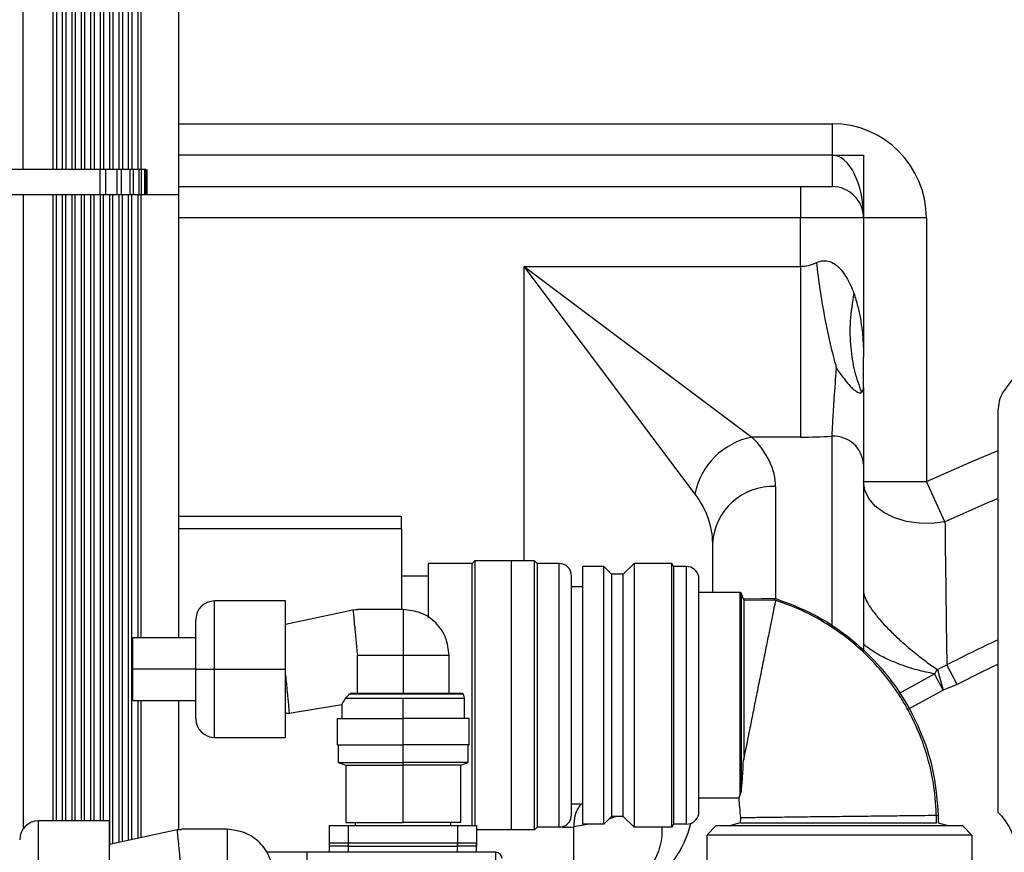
# Model space of a CAD drawing. Header units: millimetres. Extents: x -1 to 10933, y 0 to 7722.
# Tile 67 of 122: x 3714 to 3870, y 6440 to 6573. Entities that reach past the tile are written whole.
import ezdxf

# ---------------------------------------------------------------- set-up
doc = ezdxf.new("R2010")
doc.units = ezdxf.units.MM
doc.header["$LTSCALE"] = 13
doc.header["$PDSIZE"] = -1
doc.dimstyles.new('efort-st-1', dxfattribs={"dimtxt": 100, "dimasz": 100, "dimexe": 1.25, "dimexo": 0.625, "dimtad": 1, "dimdec": 0, "dimdsep": 46, "dimtxsty": 'Standard', "dimcen": 2.5, "dimclrd": 3, "dimclre": 3, "dimadec": 0, "dimazin": 0, "dimtfac": 1, "dimtmove": 0, "dimatfit": 3, "dimfxl": 1, "dimarcsym": 0})

# ---------------------------------------------------------------- blocks, each defined once
blk = doc.blocks.new('*D156')
at = {"color": 3, "lineweight": -2}
for p, q in [((353.46, 7293.88), (782.52, 7174.38)), ((3953.81, 6291.1), (878.85, 7147.54))]:
    blk.add_line(p, q, dxfattribs=at)
at = {"color": 3}
blk.add_solid([(778.05, 7158.32), (786.99, 7190.43), (878.85, 7147.54)], dxfattribs=at)
at = {"layer": 'Defpoints', "color": 0}
for p in [(878.85, 7147.54), (3953.81, 6291.1)]:
    blk.add_point(p, dxfattribs=at)
at = {"color": 0, "insert": (533.41, 7296.31), "char_height": 100, "attachment_point": 5, "rotation": 344.4363}
blk.add_mtext('R3192', dxfattribs=at)

msp = doc.modelspace()

# ---------------------------------------------------------------- linework, layer by layer
at = {"color": 7, "linetype": 'Continuous', "lineweight": 25}
for p, q in [((3738.81, 6704.8), (3738.81, 6544.8)), ((3732.88, 6548.8), (3732.88, 6589.59)), ((3714.1, 6548.8), (3714.1, 6588.16)), ((3718.88, 6548.8), (3718.88, 6588.74)), ((3719.38, 6588.74), (3719.38, 6548.8)), ((3720.38, 6548.8), (3720.38, 6588.74)), ((3720.88, 6588.74), (3720.88, 6548.8)), ((3721.88, 6548.8), (3721.88, 6588.74)), ((3722.38, 6588.54), (3722.38, 6548.8)), ((3723.38, 6548.8), (3723.38, 6588.16)), ((3723.88, 6588.02), (3723.88, 6548.8)), ((3729.38, 6548.8), (3729.38, 6587.99)), ((3729.88, 6588.13), (3729.88, 6548.8)), ((3730.88, 6548.8), (3730.88, 6588.49)), ((3731.38, 6588.71), (3731.38, 6548.8)), ((3732.38, 6548.8), (3732.38, 6589.26)), ((3724.88, 6548.8), (3724.88, 6587.8)), ((3725.38, 6587.73), (3725.38, 6548.8)), ((3726.38, 6548.8), (3726.38, 6587.65)), ((3726.88, 6587.65), (3726.88, 6548.8)), ((3727.88, 6548.8), (3727.88, 6587.71)), ((3728.38, 6587.78), (3728.38, 6548.8)), ((3842.81, 6551.1), (3738.81, 6551.1)), ((3842.81, 6551.1), (3842.81, 6546.1)), ((3842.81, 6551.1), (3847.81, 6551.1)), ((3847.81, 6551.1), (3847.81, 6541.1)), ((3726.34, 6548.8), (3684.38, 6548.8)), ((3726.34, 6544.8), (3726.34, 6548.8)), ((3727.21, 6548.8), (3726.34, 6548.8)), ((3727.21, 6548.8), (3727.21, 6544.8)), ((3729.04, 6548.8), (3727.21, 6548.8)), ((3729.04, 6544.8), (3729.04, 6548.8)), ((3729.71, 6548.8), (3729.04, 6548.8)), ((3729.71, 6548.8), (3729.71, 6544.8)), ((3731.1, 6548.8), (3729.71, 6548.8)), ((3731.1, 6544.8), (3731.1, 6548.8)), ((3731.59, 6548.8), (3731.1, 6548.8)), ((3731.59, 6548.8), (3731.59, 6544.8)), ((3732.56, 6548.8), (3731.59, 6548.8)), ((3732.56, 6544.8), (3732.56, 6548.8)), ((3732.88, 6548.8), (3732.56, 6548.8)), ((3732.88, 6548.8), (3732.88, 6544.8)), ((3733.45, 6548.8), (3732.88, 6548.8)), ((3733.45, 6544.8), (3733.45, 6548.8)), ((3733.61, 6548.8), (3733.45, 6548.8)), ((3733.61, 6548.8), (3733.61, 6544.8)), ((3733.81, 6544.8), (3733.8, 6548.8)), ((3733.81, 6544.8), (3733.81, 6548.8)), ((3738.81, 6546.1), (3837.81, 6546.1)), ((3837.81, 6546.1), (3837.81, 6541.1)), ((3837.81, 6546.1), (3842.81, 6546.1)), ((3714.1, 6544.8), (3707.81, 6544.8)), ((3714.1, 6544.8), (3714.1, 6443.85)), ((3718.88, 6544.8), (3714.1, 6544.8)), ((3718.88, 6445.12), (3718.88, 6544.8)), ((3719.38, 6544.8), (3718.88, 6544.8)), ((3719.38, 6445.12), (3719.38, 6544.8)), ((3720.38, 6544.8), (3719.38, 6544.8)), ((3720.38, 6445.12), (3720.38, 6544.8)), ((3720.88, 6544.8), (3720.38, 6544.8)), ((3720.88, 6445.12), (3720.88, 6544.8)), ((3721.88, 6544.8), (3720.88, 6544.8)), ((3721.88, 6445.12), (3721.88, 6544.8)), ((3722.38, 6544.8), (3721.88, 6544.8)), ((3722.38, 6445.12), (3722.38, 6544.8)), ((3723.38, 6544.8), (3722.38, 6544.8)), ((3723.38, 6445.12), (3723.38, 6544.8)), ((3723.88, 6544.8), (3723.38, 6544.8)), ((3723.88, 6445.12), (3723.88, 6544.8)), ((3724.88, 6544.8), (3723.88, 6544.8)), ((3724.88, 6445.12), (3724.88, 6544.8)), ((3725.38, 6544.8), (3724.88, 6544.8)), ((3725.38, 6445.12), (3725.38, 6544.8)), ((3726.38, 6544.8), (3725.38, 6544.8)), ((3726.38, 6445.12), (3726.38, 6544.8)), ((3726.88, 6544.8), (3726.38, 6544.8)), ((3726.88, 6445.12), (3726.88, 6544.8)), ((3727.88, 6544.8), (3726.88, 6544.8)), ((3727.88, 6441.1), (3727.88, 6544.8)), ((3728.38, 6544.8), (3727.88, 6544.8)), ((3728.38, 6441.54), (3728.38, 6544.8)), ((3729.38, 6544.8), (3728.38, 6544.8)), ((3729.38, 6441.75), (3729.38, 6544.8)), ((3729.88, 6544.8), (3729.38, 6544.8)), ((3729.88, 6441.86), (3729.88, 6544.8)), ((3730.88, 6544.8), (3729.88, 6544.8)), ((3730.88, 6442.08), (3730.88, 6544.8)), ((3731.38, 6544.8), (3730.88, 6544.8)), ((3731.38, 6442.19), (3731.38, 6544.8)), ((3732.38, 6544.8), (3731.38, 6544.8)), ((3732.38, 6474.26), (3732.38, 6544.8)), ((3732.88, 6544.8), (3732.38, 6544.8)), ((3732.88, 6474.26), (3732.88, 6544.8)), ((3738.81, 6544.8), (3732.88, 6544.8)), ((3738.81, 6544.8), (3738.81, 6474.26)), ((3837.81, 6533.4), (3837.81, 6541.1)), ((3847.81, 6541.1), (3837.81, 6541.1)), ((3847.81, 6541.1), (3847.81, 6518.95)), ((3857.81, 6541.1), (3847.81, 6541.1)), ((3857.81, 6541.1), (3857.81, 6499.17)), ((3821, 6497.15), (3793.81, 6533.4)), ((3793.81, 6533.4), (3830.06, 6506.21)), ((3793.81, 6533.4), (3837.81, 6533.4)), ((3837.81, 6533.4), (3837.81, 6506.21)), ((3847.81, 6514.13), (3847.81, 6518.95)), ((3869.26, 6446.46), (3869.26, 6510.74)), ((3837.81, 6506.21), (3830.06, 6506.21)), ((3847.81, 6501.83), (3847.81, 6472.13)), ((3847.81, 6499.17), (3857.81, 6499.17)), ((3860.77, 6492.75), (3857.81, 6499.17)), ((3738.81, 6493.6), (3774.31, 6493.6)), ((3774.31, 6491.6), (3774.31, 6493.6)), ((3774.31, 6491.6), (3738.81, 6491.6)), ((3774.31, 6491.6), (3774.31, 6478.77)), ((3823.81, 6481.49), (3823.81, 6489.27)), ((3778.56, 6486.1), (3778.56, 6477.5)), ((3785.56, 6486.1), (3778.56, 6486.1)), ((3785.96, 6486.49), (3785.56, 6486.1)), ((3785.56, 6444.36), (3785.56, 6486.1)), ((3785.96, 6486.49), (3785.96, 6444.36)), ((3791.81, 6486.49), (3785.96, 6486.49)), ((3791.81, 6443.71), (3791.81, 6486.49)), ((3795.47, 6486.49), (3791.81, 6486.49)), ((3795.47, 6443.71), (3795.47, 6486.49)), ((3795.86, 6486.1), (3795.47, 6486.49)), ((3795.86, 6486.1), (3795.86, 6444.1)), ((3799.36, 6486.1), (3795.86, 6486.1)), ((3799.36, 6444.1), (3799.36, 6486.1)), ((3811.3, 6486.11), (3809.59, 6484.4)), ((3811.3, 6486.11), (3811.3, 6444.09)), ((3817.31, 6486.11), (3811.3, 6486.11)), ((3817.31, 6444.09), (3817.31, 6486.11)), ((3817.59, 6485.6), (3817.31, 6486.11)), ((3806.49, 6485.6), (3803.09, 6485.6)), ((3803.09, 6485.6), (3803.09, 6444.6)), ((3806.49, 6444.6), (3806.49, 6485.6)), ((3807.69, 6484.4), (3806.49, 6485.6)), ((3817.59, 6485.6), (3817.59, 6444.6)), ((3819.63, 6485.6), (3817.59, 6485.6)), ((3819.63, 6444.6), (3819.63, 6485.6)), ((3778.56, 6484.1), (3774.31, 6484.1)), ((3801.36, 6446.1), (3801.36, 6484.1)), ((3807.69, 6484.4), (3807.69, 6445.8)), ((3809.59, 6484.4), (3807.69, 6484.4)), ((3809.59, 6445.8), (3809.59, 6484.4)), ((3821.59, 6446.2), (3821.59, 6484)), ((3803.09, 6482.4), (3801.36, 6482.4)), ((3828.21, 6481.49), (3821.59, 6481.49)), ((3828.34, 6481.37), (3828.21, 6481.49)), ((3828.21, 6449.22), (3828.21, 6481.49)), ((3755.85, 6480.12), (3744.55, 6480.12)), ((3755.85, 6469.26), (3755.85, 6480.12)), ((3828.34, 6481.37), (3828.34, 6449.73)), ((3828.79, 6480.28), (3828.34, 6481.37)), ((3833.84, 6480.24), (3828.76, 6480.21)), ((3755.85, 6476.42), (3766.58, 6478.74)), ((3774.57, 6478.77), (3767.27, 6478.77)), ((3774.57, 6478.77), (3774.57, 6471.47)), ((3741.55, 6469.26), (3741.55, 6477.12)), ((3741.55, 6474.26), (3731.55, 6474.26)), ((3731.55, 6469.26), (3731.55, 6474.26)), ((3767.27, 6471.47), (3774.57, 6471.47)), ((3767.27, 6465.47), (3767.27, 6471.47)), ((3774.57, 6471.47), (3774.57, 6465.47)), ((3774.57, 6471.47), (3781.87, 6471.47)), ((3781.87, 6465.47), (3781.87, 6471.47)), ((3741.55, 6469.26), (3731.55, 6469.26)), ((3731.55, 6464.26), (3731.55, 6469.26)), ((3741.55, 6469.26), (3744.55, 6469.26)), ((3741.55, 6461.4), (3741.55, 6469.26)), ((3744.55, 6469.26), (3755.85, 6469.26)), ((3755.85, 6458.4), (3755.85, 6469.26)), ((3859.58, 6469.2), (3861.06, 6469.95)), ((3859.58, 6469.2), (3860.47, 6465.94)), ((3862.69, 6466.81), (3861.06, 6469.95)), ((3860.47, 6465.94), (3859.09, 6468.53)), ((3862.69, 6466.81), (3860.47, 6465.94)), ((3731.55, 6464.26), (3741.55, 6464.26)), ((3732.38, 6442.4), (3732.38, 6464.26)), ((3732.88, 6442.51), (3732.88, 6464.26)), ((3738.81, 6464.26), (3738.81, 6443.74)), ((3765.44, 6464.66), (3774.57, 6464.66)), ((3784.11, 6465.31), (3766.04, 6465.31)), ((3766.29, 6465.47), (3767.27, 6465.47)), ((3767.27, 6465.47), (3768.64, 6465.47)), ((3768.64, 6465.47), (3783.97, 6465.47)), ((3774.57, 6464.66), (3784.33, 6464.66)), ((3774.57, 6461.41), (3774.57, 6464.66)), ((3784.11, 6465.31), (3783.97, 6465.47)), ((3784.33, 6461.41), (3784.33, 6464.66)), ((3756.42, 6462.26), (3764.81, 6463.66)), ((3764.81, 6463.66), (3764.81, 6461.41)), ((3764.07, 6461.41), (3764.07, 6457.21)), ((3764.07, 6461.41), (3774.57, 6461.41)), ((3774.57, 6457.21), (3774.57, 6461.41)), ((3785.07, 6461.41), (3774.57, 6461.41)), ((3785.07, 6457.21), (3785.07, 6461.41)), ((3744.55, 6458.4), (3755.85, 6458.4)), ((3764.07, 6457.21), (3774.57, 6457.21)), ((3764.22, 6457.21), (3764.22, 6454.41)), ((3785.07, 6457.21), (3774.57, 6457.21)), ((3774.57, 6454.41), (3774.57, 6457.21)), ((3784.91, 6454.41), (3784.91, 6457.21)), ((3828.79, 6455.03), (3828.79, 6454.85)), ((3764.22, 6454.41), (3765.42, 6454.01)), ((3764.22, 6454.41), (3774.57, 6454.41)), ((3765.42, 6454.01), (3765.42, 6444.86)), ((3765.42, 6454.01), (3774.57, 6454.01)), ((3774.57, 6454.01), (3774.57, 6454.41)), ((3784.91, 6454.41), (3774.57, 6454.41)), ((3783.72, 6454.01), (3774.57, 6454.01)), ((3774.57, 6444.86), (3774.57, 6454.01)), ((3783.72, 6454.01), (3784.91, 6454.41)), ((3783.72, 6444.86), (3783.72, 6454.01)), ((3827.97, 6448.72), (3821.59, 6448.72)), ((3827.97, 6448.72), (3828.21, 6449.22)), ((3828.21, 6449.22), (3828.34, 6449.73)), ((3803.09, 6447.8), (3801.36, 6447.8)), ((3807.69, 6445.8), (3806.49, 6444.6)), ((3809.59, 6445.8), (3807.69, 6445.8)), ((3811.3, 6444.09), (3809.59, 6445.8)), ((3828.22, 6445.6), (3828.21, 6444.78)), ((3859.44, 6444.77), (3859.42, 6445.97)), ((3859.44, 6444.77), (3859.42, 6445.97)), ((3859.7, 6445.97), (3859.71, 6444.78)), ((3727.85, 6445.12), (3716.55, 6445.12)), ((3727.85, 6434.26), (3727.85, 6445.12)), ((3762.81, 6444.36), (3762.81, 6441.1)), ((3762.81, 6444.36), (3765.81, 6444.36)), ((3765.42, 6444.86), (3774.57, 6444.86)), ((3765.81, 6444.36), (3765.81, 6441.1)), ((3765.81, 6444.36), (3783.21, 6444.36)), ((3766.97, 6444.36), (3766.97, 6444.86)), ((3783.72, 6444.86), (3774.57, 6444.86)), ((3782.17, 6444.36), (3782.17, 6444.86)), ((3783.21, 6444.36), (3783.21, 6441.1)), ((3783.21, 6444.36), (3786.21, 6444.36)), ((3786.21, 6444.36), (3786.21, 6441.1)), ((3795.86, 6444.1), (3795.47, 6443.71)), ((3799.36, 6444.1), (3795.86, 6444.1)), ((3806.49, 6444.6), (3803.09, 6444.6)), ((3817.31, 6444.09), (3811.3, 6444.09)), ((3817.59, 6444.6), (3817.31, 6444.09)), ((3819.63, 6444.6), (3817.59, 6444.6)), ((3824.32, 6444.3), (3822.87, 6442.85)), ((3863.61, 6444.3), (3824.32, 6444.3)), ((3828.21, 6444.78), (3826.49, 6444.3)), ((3859.71, 6444.78), (3861.44, 6444.3)), ((3863.61, 6444.3), (3865.06, 6442.85)), ((3727.85, 6441.42), (3738.58, 6443.74)), ((3746.57, 6443.77), (3739.27, 6443.77)), ((3746.57, 6443.77), (3746.57, 6436.47)), ((3791.81, 6443.71), (3786.21, 6443.71)), ((3795.47, 6443.71), (3791.81, 6443.71)), ((3865.06, 6442.85), (3822.87, 6442.85)), ((3822.87, 6442.85), (3822.87, 6433.85)), ((3865.06, 6442.85), (3865.06, 6433.85)), ((3762.81, 6441.62), (3762.81, 6440.12)), ((3762.81, 6441.62), (3765.81, 6441.62)), ((3765.81, 6441.1), (3762.81, 6441.1)), ((3765.81, 6441.62), (3765.81, 6440.12)), ((3765.81, 6441.62), (3783.21, 6441.62)), ((3765.81, 6441.1), (3783.21, 6441.1)), ((3783.21, 6440.12), (3783.21, 6441.62)), ((3783.21, 6441.62), (3786.21, 6441.62)), ((3786.21, 6441.1), (3783.21, 6441.1)), ((3786.21, 6440.12), (3786.21, 6441.62)), ((3759.31, 6440.12), (3752.74, 6440.12)), ((3789.31, 6440.12), (3759.31, 6440.12)), ((3759.31, 6438.12), (3759.31, 6440.12)), ((3789.31, 6438.12), (3789.31, 6440.12))]:
    msp.add_line(p, q, dxfattribs=at)
at = {"color": 8, "linetype": 'Continuous', "lineweight": 25}
for p, q in [((3738.81, 6556.1), (3842.81, 6556.1)), ((3842.81, 6556.1), (3842.81, 6551.1)), ((3837.81, 6541.1), (3738.81, 6541.1)), ((3793.81, 6486.49), (3793.81, 6533.4)), ((3842.81, 6476.08), (3842.81, 6506.36)), ((3833.81, 6498.33), (3833.81, 6480.51)), ((3744.55, 6469.26), (3744.55, 6480.12)), ((3744.55, 6458.4), (3744.55, 6469.26)), ((3853.55, 6465.46), (3859.09, 6468.53)), ((3860.47, 6465.94), (3854.85, 6462.82)), ((3808.44, 6445.8), (3807.27, 6445.38)), ((3716.55, 6434.26), (3716.55, 6445.12)), ((3799.98, 6444.1), (3799.36, 6444.1)), ((3804.16, 6444.6), (3801.72, 6444.16)), ((3801.72, 6426.53), (3801.72, 6444.16))]:
    msp.add_line(p, q, dxfattribs=at)
at = {"color": 8, "linetype": 'Continuous', "lineweight": 25, "flags": 128}
for points in [[(3857.81, 6499.17), (3865.29, 6502.46), (3869.26, 6504.07)], [(3869.26, 6496.45), (3867.42, 6495.68), (3860.77, 6492.75)], [(3869.26, 6470.06), (3866.59, 6468.78), (3862.69, 6466.81)]]:
    msp.add_lwpolyline(points, dxfattribs=at)
at = {"color": 7, "linetype": 'Continuous', "lineweight": 25, "flags": 128}
for points in [[(3860.77, 6492.75), (3858.74, 6492.47), (3856.66, 6492.49), (3854.63, 6492.79), (3852.75, 6493.37), (3851.07, 6494.2), (3849.69, 6495.24), (3848.66, 6496.45), (3848.02, 6497.78), (3847.81, 6499.17)], [(3828.79, 6480.48), (3831.61, 6480.5), (3833.86, 6480.51)], [(3766.58, 6478.74), (3766.96, 6478.75), (3767.27, 6478.75)], [(3755.85, 6462.26), (3756.17, 6462.26), (3756.42, 6462.26)], [(3738.58, 6443.74), (3738.96, 6443.75), (3739.27, 6443.75)]]:
    msp.add_lwpolyline(points, dxfattribs=at)
at = {"color": 7, "linetype": 'Continuous', "lineweight": 25}
for centre, radius, start, end in [((3842.81, 6541.1), 15, 0, 90), ((3842.81, 6541.1), 5, 0, 90), ((3971.26, 6440.09), 125, 126.0666, 143.9334), ((3874.26, 6510.74), 5, 143.9334, 180), ((3832.28, 6494.93), 11.5, 101.122, 168.878), ((3843.03, 6501.58), 4.78, 2.9521, 92.6753), ((3833.36, 6488.78), 9.57, 87.3247, 177.0479), ((3799.36, 6484.1), 2, 0.0001, 90), ((3819.63, 6483.6), 2, 11.537, 90), ((3744.55, 6477.12), 3, 90, 180), ((3865.68, 6464.21), 7.88, 140.6671, 146.764), ((3744.55, 6461.4), 3, 180, 270), ((3799.36, 6446.1), 2, 270, 359.9999), ((3819.63, 6446.6), 2, 270, 348.463), ((3863.26, 6440.09), 8.75, 313.2918, 46.7082), ((3716.55, 6442.12), 3, 90, 180), ((3799.98, 6469.1), 25, 270, 273.9937), ((3789.31, 6439.12), 1, 0, 90)]:
    msp.add_arc(centre, radius, start, end, dxfattribs=at)
at = {"color": 8, "linetype": 'Continuous', "lineweight": 25}
for centre, radius, start, end in [((3953.81, 6291.1), 201.46, 114.8154, 117.4099), ((3807.26, 6444.47), 5.55, 143.1207, 183.1936)]:
    msp.add_arc(centre, radius, start, end, dxfattribs=at)
at = {"color": 7, "linetype": 'Continuous', "lineweight": 25}
for centre, major_axis, ratio, start_param, end_param in [((3842.81, 6541.1), (0, 10), 0.5, 4.712389, 6.283185), ((3837.81, 6552.06), (0, 18.65), 0.536127, 3.141593, 3.394273), ((3793.81, 6498.33), (40, 0), 0.466308, 0, 0.436332), ((3837.81, 6524.87), (40, 0), 0.466308, 4.712389, 4.837717), ((3793.81, 6489.27), (30, 0), 0.621744, 0, 0.436332)]:
    msp.add_ellipse(centre, major_axis=major_axis, ratio=ratio, start_param=start_param, end_param=end_param, dxfattribs=at)
at = {"color": 8, "linetype": 'Continuous', "lineweight": 25}
for centre, major_axis, ratio, start_param, end_param in [((3755.76, 6448.14), (65, 0), 0.466308, 5.759587, 6.170828), ((3755.76, 6443.6), (60, 0), 0.505167, 0.00085, 0.01613)]:
    msp.add_ellipse(centre, major_axis=major_axis, ratio=ratio, start_param=start_param, end_param=end_param, dxfattribs=at)
at = {"color": 7, "linetype": 'Continuous', "lineweight": 25}
for points, knots in [([(3840.31, 6534), (3840.67, 6534.13), (3841.4, 6534.39), (3842.51, 6534.2), (3843.3, 6533.76), (3843.86, 6533.28), (3844.46, 6532.64), (3845.12, 6531.69), (3845.77, 6530.42), (3846.1, 6529.55), (3846.27, 6529.11)], [0, 0, 0, 0, 0.121416, 0.242213, 0.369184, 0.432649, 0.501426, 0.674786, 0.836516, 1, 1, 1, 1]), ([(3840.31, 6534), (3840.49, 6532.57), (3840.84, 6529.72), (3841.55, 6525.52), (3842.38, 6521.51), (3843.07, 6518.77), (3843.46, 6517.37), (3843.52, 6517.15)], [0, 0, 0, 0, 0.239097, 0.478194, 0.717291, 0.956388, 1, 1, 1, 1]), ([(3846.27, 6529.11), (3846.03, 6527.64), (3845.56, 6524.7), (3845.68, 6520.54), (3846.27, 6516.69), (3847.09, 6514.43), (3847.5, 6513.31)], [0, 0, 0, 0, 0.262977, 0.525953, 0.762977, 1, 1, 1, 1]), ([(3846.27, 6529.11), (3846.49, 6528.41), (3847.11, 6526.46), (3847.54, 6523.76), (3847.74, 6521.45), (3847.8, 6520.09), (3847.81, 6519.39), (3847.81, 6519), (3847.81, 6518.97), (3847.81, 6518.95)], [0, 0, 0, 0, 0.213173, 0.597419, 0.791321, 0.888409, 0.991196, 0.994649, 1, 1, 1, 1]), ([(3842.81, 6506.36), (3842.85, 6507.18), (3842.94, 6508.84), (3843.15, 6512.47), (3843.39, 6515.52), (3843.52, 6517.15)], [0, 0, 0, 0, 0.310779, 0.630752, 1, 1, 1, 1]), ([(3843.52, 6517.15), (3843.53, 6517.14), (3843.56, 6517.1), (3843.77, 6516.79), (3844.21, 6516.18), (3844.88, 6515.28), (3845.55, 6514.46), (3846.17, 6513.85), (3846.65, 6513.48), (3846.98, 6513.31), (3847.28, 6513.25), (3847.41, 6513.28), (3847.5, 6513.31)], [0, 0, 0, 0, 0.005534, 0.022036, 0.177715, 0.348188, 0.52559, 0.623792, 0.714178, 0.809782, 0.873097, 1, 1, 1, 1]), ([(3847.5, 6513.31), (3847.64, 6513.48), (3847.81, 6513.67), (3847.81, 6514.08), (3847.81, 6514.13)], [0, 0, 0, 0, 0.874902, 1, 1, 1, 1]), ([(3847.81, 6514.13), (3847.81, 6512.31), (3847.81, 6508.9), (3847.81, 6504.75), (3847.81, 6502.81), (3847.81, 6501.83)], [0, 0, 0, 0, 0.358488, 0.6745706, 1, 1, 1, 1]), ([(3860.77, 6492.75), (3860.79, 6491.11), (3860.88, 6483.54), (3860.98, 6475.92), (3861.06, 6469.95)], [0, 0, 0, 0, 0.2159351, 1, 1, 1, 1]), ([(3847.81, 6481.7), (3847.82, 6481.58), (3847.85, 6481.08), (3848.33, 6479.9), (3849.3, 6478.49), (3850.56, 6476.93), (3851.97, 6475.43), (3853.79, 6473.72), (3855.54, 6472.21), (3857.51, 6470.64), (3858.89, 6469.68), (3859.58, 6469.2)], [0, 0, 0, 0, 0.043065, 0.183523, 0.306064, 0.340296, 0.503064, 0.604944, 0.706972, 0.853396, 1, 1, 1, 1]), ([(3828.79, 6480.48), (3828.79, 6480.36), (3828.79, 6480.12), (3828.79, 6478.24), (3828.79, 6475.4), (3828.79, 6471.7), (3828.79, 6467.46), (3828.79, 6463.03), (3828.79, 6458.85), (3828.79, 6456.58), (3828.79, 6455.52)], [0, 0, 0, 0, 0.1258, 0.251704, 0.378063, 0.504745, 0.63144, 0.758414, 0.887044, 1, 1, 1, 1]), ([(3833.81, 6480.23), (3833.81, 6480.22), (3833.79, 6480.12), (3833.64, 6479.39), (3833.36, 6478), (3832.97, 6476.06), (3832.5, 6473.71), (3831.96, 6471.03), (3831.38, 6468.13), (3830.97, 6466.11), (3830.77, 6465.1)], [0, 0, 0, 0, 0.007011, 0.147506, 0.28839, 0.429779, 0.571715, 0.714152, 0.856973, 1, 1, 1, 1]), ([(3859.43, 6445.7), (3859.34, 6447.32), (3859.17, 6450.39), (3858.24, 6454.61), (3857.08, 6458.16), (3855.84, 6461.02), (3854.63, 6463.31), (3853.36, 6465.38), (3851.81, 6467.59), (3849.68, 6470.15), (3847.15, 6472.65), (3844.28, 6474.97), (3841.16, 6477.02), (3837.57, 6478.91), (3834.92, 6479.84), (3833.55, 6480.32)], [0, 0, 0, 0, 0.105569, 0.199185, 0.280152, 0.347914, 0.402064, 0.44792, 0.505841, 0.577752, 0.663566, 0.736904, 0.81767, 0.90552, 1, 1, 1, 1]), ([(3833.86, 6480.51), (3835.87, 6479.75), (3839.9, 6478.23), (3845.37, 6474.64), (3850.18, 6470.2), (3854.2, 6464.9), (3857.22, 6458.94), (3859.2, 6452.53), (3859.53, 6448.14), (3859.7, 6445.97)], [0, 0, 0, 0, 0.13953, 0.281059, 0.423495, 0.565661, 0.713106, 0.858089, 1, 1, 1, 1]), ([(3766.58, 6478.74), (3766.58, 6478.68), (3766.59, 6478.56), (3766.68, 6477.61), (3766.83, 6476.09), (3767.03, 6473.98), (3767.19, 6472.3), (3767.27, 6471.47)], [0, 0, 0, 0, 0.186389, 0.372878, 0.559652, 0.779685, 1, 1, 1, 1]), ([(3781.87, 6471.47), (3781.76, 6472.42), (3781.54, 6474.33), (3779.86, 6476.74), (3777.44, 6478.43), (3775.52, 6478.65), (3774.57, 6478.77)], [0, 0, 0, 0, 0.248721, 0.499156, 0.749573, 1, 1, 1, 1]), ([(3755.85, 6468.31), (3755.93, 6467.4), (3756.11, 6465.57), (3756.29, 6463.62), (3756.4, 6462.46), (3756.41, 6462.33), (3756.42, 6462.26)], [0, 0, 0, 0, 0.28025, 0.56008, 0.780101, 1, 1, 1, 1]), ([(3764.81, 6463.66), (3764.84, 6463.71), (3764.9, 6463.81), (3765.26, 6464.37), (3765.44, 6464.66)], [0, 0, 0, 0, 0.496326, 1, 1, 1, 1]), ([(3765.44, 6464.66), (3765.51, 6464.75), (3765.63, 6464.89), (3765.8, 6465.08), (3765.92, 6465.21), (3766, 6465.28), (3766.04, 6465.31)], [0, 0, 0, 0, 0.443043, 0.662628, 0.846545, 1, 1, 1, 1]), ([(3766.04, 6465.31), (3766.09, 6465.34), (3766.17, 6465.39), (3766.25, 6465.44), (3766.29, 6465.47)], [0, 0, 0, 0, 0.55778, 1, 1, 1, 1]), ([(3784.33, 6464.66), (3784.29, 6464.81), (3784.25, 6465), (3784.17, 6465.22), (3784.13, 6465.29), (3784.11, 6465.31)], [0, 0, 0, 0, 0.674191, 0.861039, 1, 1, 1, 1]), ([(3830.77, 6465.1), (3830.58, 6464.17), (3830.21, 6462.3), (3829.56, 6459.05), (3829.15, 6457.01), (3828.9, 6455.77)], [0, 0, 0, 0, 0.28089, 0.561439, 1, 1, 1, 1]), ([(3828.34, 6449.73), (3828.42, 6450.41), (3828.58, 6451.78), (3828.66, 6453.76), (3828.69, 6454.76)], [0, 0, 0, 0, 0.498072, 1, 1, 1, 1]), ([(3828.9, 6455.77), (3828.86, 6455.58), (3828.79, 6455.23), (3828.72, 6454.9), (3828.69, 6454.76)], [0, 0, 0, 0, 0.560212, 1, 1, 1, 1]), ([(3827.97, 6448.72), (3828, 6448.24), (3828.07, 6447.2), (3828.17, 6446.16), (3828.22, 6445.6)], [0, 0, 0, 0, 0.45831, 1, 1, 1, 1]), ([(3859.7, 6445.97), (3859.59, 6445.97), (3859.38, 6445.96), (3857.73, 6445.94), (3855.22, 6445.91), (3851.92, 6445.88), (3848.08, 6445.83), (3843.96, 6445.78), (3839.84, 6445.74), (3836, 6445.69), (3832.7, 6445.65), (3830.19, 6445.62), (3828.54, 6445.6), (3828.33, 6445.6), (3828.22, 6445.6)], [0, 0, 0, 0, 0.083333, 0.166659, 0.249995, 0.333331, 0.416661, 0.5, 0.583339, 0.666669, 0.750005, 0.833341, 0.916667, 1, 1, 1, 1]), ([(3828.21, 6444.78), (3828.27, 6444.78), (3828.39, 6444.78), (3829.32, 6444.78), (3830.78, 6444.78), (3832.75, 6444.78), (3835.16, 6444.78), (3837.9, 6444.78), (3840.87, 6444.78), (3843.96, 6444.78), (3847.06, 6444.78), (3850.03, 6444.78), (3852.77, 6444.78), (3855.17, 6444.78), (3857.15, 6444.78), (3858.56, 6444.78), (3859.32, 6444.78), (3859.42, 6444.78), (3859.42, 6444.78)], [0, 0, 0, 0, 0.066463, 0.132923, 0.199381, 0.265836, 0.332289, 0.398739, 0.465186, 0.531631, 0.598073, 0.664512, 0.730949, 0.797383, 0.863814, 0.930243, 0.996669, 1, 1, 1, 1]), ([(3738.58, 6443.74), (3738.58, 6443.68), (3738.59, 6443.56), (3738.68, 6442.61), (3738.83, 6441.09), (3739.03, 6438.98), (3739.19, 6437.3), (3739.27, 6436.47)], [0, 0, 0, 0, 0.1863888, 0.3728782, 0.5596524, 0.7796847, 1, 1, 1, 1]), ([(3753.87, 6436.47), (3753.76, 6437.42), (3753.54, 6439.33), (3751.86, 6441.74), (3749.44, 6443.43), (3747.52, 6443.65), (3746.57, 6443.77)], [0, 0, 0, 0, 0.2487214, 0.4991561, 0.7495731, 1, 1, 1, 1]), ([(3815.72, 6443.62), (3815.73, 6443.34), (3815.75, 6442.5), (3815.47, 6441.17), (3814.93, 6439.59), (3814.13, 6438.05), (3813.06, 6436.46), (3811.67, 6434.84), (3810.26, 6433.46), (3809.27, 6432.64), (3808.91, 6432.34)], [0, 0, 0, 0, 0.081109, 0.246761, 0.386051, 0.518705, 0.658846, 0.793873, 0.925629, 1, 1, 1, 1])]:
    msp.add_open_spline(points, degree=3, knots=knots, dxfattribs=at)
at = {"color": 8, "linetype": 'Continuous', "lineweight": 25}
msp.add_open_spline([(3859.09, 6468.53), (3858.19, 6468.71), (3856.38, 6469.09), (3853.88, 6469.89), (3851.7, 6470.8), (3849.66, 6471.81), (3848.47, 6472.71), (3847.81, 6473.21)], degree=3, knots=[0, 0, 0, 0, 0.234696, 0.469086, 0.6318, 0.794271, 1, 1, 1, 1], dxfattribs=at)

# ---------------------------------------------------------------- dimensions: what is measured, and where the dimension line sits
at = {"color": 0}
dim = msp.add_radius_dim(center=(3953.81, 6291.1), mpoint=(878.85, 7147.54), dimstyle='efort-st-1', dxfattribs=at)
dim.commit()
dim.dimension.update_dxf_attribs({"geometry": '*D156', "text_midpoint": (754.09, 7182.29), "dimtype": 164})

doc.saveas('drawing.dxf')
